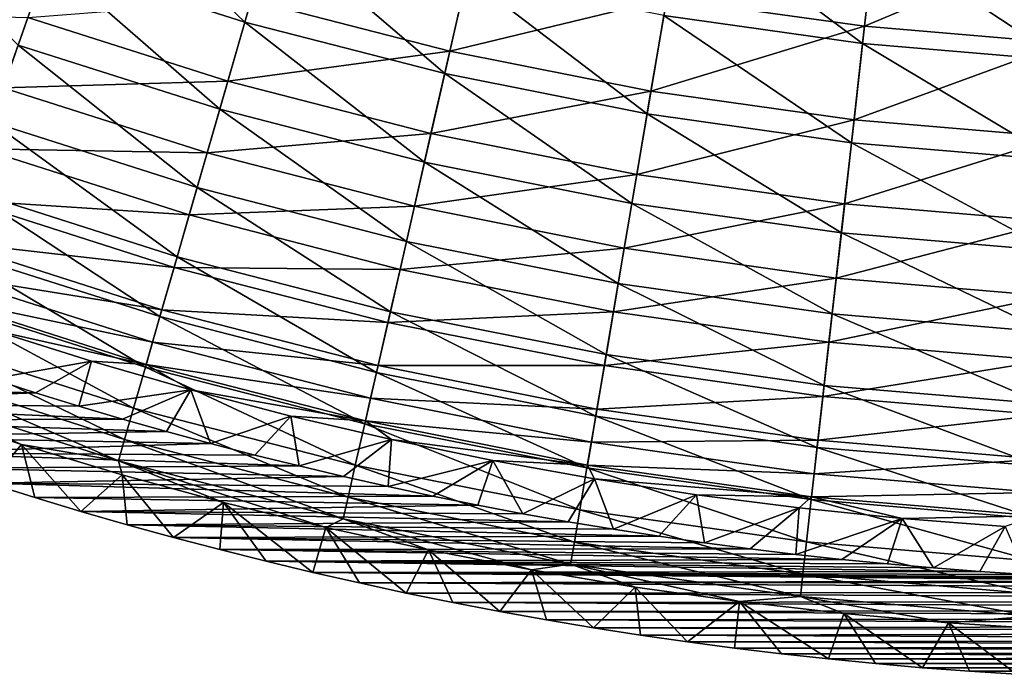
# Model space of a CAD drawing. Header units: millimetres. Extents: x -63 to 63, y -63 to 63.
# Tile 39 of 107: x -19 to -4, y -63 to -53. Entities that reach past the tile are written whole.
import ezdxf

# ---------------------------------------------------------------- set-up
doc = ezdxf.new("R2010")
doc.units = ezdxf.units.MM
doc.header["$LTSCALE"] = 106.095679
for name, color, linetype in [('12', 7, 'CONTINUOUS'), ('13', 7, 'CONTINUOUS'), ('5', 7, 'CONTINUOUS'), ('6', 7, 'CONTINUOUS'), ('9', 7, 'CONTINUOUS')]:
    doc.layers.add(name, color=color, linetype=linetype)

msp = doc.modelspace()

# ---------------------------------------------------------------- linework, layer by layer
at = {"layer": '12', "linetype": 'Continuous'}
for points in [[(-8.927, -52.542, -15.327), (-5.794, -51.422, -12.634), (-5.967, -52.96, -15.327), (-8.927, -52.542, -15.327)], [(-5.794, -51.422, -12.634), (-2.901, -51.666, -12.634), (-5.967, -52.96, -15.327), (-5.794, -51.422, -12.634)], [(-5.967, -52.96, -15.327), (-2.901, -51.666, -12.634), (-2.988, -53.211, -15.327), (-5.967, -52.96, -15.327)], [(-15.144, -52.565, -18.095), (-11.859, -51.959, -15.327), (-12.172, -53.331, -18.095), (-15.144, -52.565, -18.095)], [(-11.859, -51.959, -15.327), (-8.927, -52.542, -15.327), (-12.172, -53.331, -18.095), (-11.859, -51.959, -15.327)], [(-18.485, -52.826, -20.931), (-15.144, -52.565, -18.095), (-15.494, -53.779, -20.931), (-18.485, -52.826, -20.931)], [(-15.144, -52.565, -18.095), (-12.172, -53.331, -18.095), (-15.494, -53.779, -20.931), (-15.144, -52.565, -18.095)], [(-12.172, -53.331, -18.095), (-8.927, -52.542, -15.327), (-9.163, -53.93, -18.095), (-12.172, -53.331, -18.095)], [(-8.927, -52.542, -15.327), (-5.967, -52.96, -15.327), (-9.163, -53.93, -18.095), (-8.927, -52.542, -15.327)], [(-21.845, -52.738, -23.828), (-18.485, -52.826, -20.931), (-18.853, -53.88, -23.828), (-21.845, -52.738, -23.828)], [(-18.485, -52.826, -20.931), (-15.494, -53.779, -20.931), (-18.853, -53.88, -23.828), (-18.485, -52.826, -20.931)], [(-9.163, -53.93, -18.095), (-5.967, -52.96, -15.327), (-6.125, -54.359, -18.095), (-9.163, -53.93, -18.095)], [(-5.967, -52.96, -15.327), (-2.988, -53.211, -15.327), (-6.125, -54.359, -18.095), (-5.967, -52.96, -15.327)], [(-6.125, -54.359, -18.095), (-2.988, -53.211, -15.327), (-3.067, -54.616, -18.095), (-6.125, -54.359, -18.095)], [(-15.494, -53.779, -20.931), (-12.172, -53.331, -18.095), (-12.454, -54.563, -20.931), (-15.494, -53.779, -20.931)], [(-12.172, -53.331, -18.095), (-9.163, -53.93, -18.095), (-12.454, -54.563, -20.931), (-12.172, -53.331, -18.095)], [(-18.853, -53.88, -23.828), (-15.803, -54.853, -23.828), (-19.173, -54.793, -26.779), (-18.853, -53.88, -23.828)], [(-18.853, -53.88, -23.828), (-15.494, -53.779, -20.931), (-15.803, -54.853, -23.828), (-18.853, -53.88, -23.828)], [(-15.494, -53.779, -20.931), (-12.454, -54.563, -20.931), (-15.803, -54.853, -23.828), (-15.494, -53.779, -20.931)], [(-12.454, -54.563, -20.931), (-9.163, -53.93, -18.095), (-9.375, -55.176, -20.931), (-12.454, -54.563, -20.931)], [(-9.163, -53.93, -18.095), (-6.125, -54.359, -18.095), (-9.375, -55.176, -20.931), (-9.163, -53.93, -18.095)], [(-9.375, -55.176, -20.931), (-6.125, -54.359, -18.095), (-6.266, -55.615, -20.931), (-9.375, -55.176, -20.931)], [(-6.125, -54.359, -18.095), (-3.067, -54.616, -18.095), (-6.266, -55.615, -20.931), (-6.125, -54.359, -18.095)], [(-15.803, -54.853, -23.828), (-12.454, -54.563, -20.931), (-12.702, -55.652, -23.828), (-15.803, -54.853, -23.828)], [(-12.454, -54.563, -20.931), (-9.375, -55.176, -20.931), (-12.702, -55.652, -23.828), (-12.454, -54.563, -20.931)], [(-6.266, -55.615, -20.931), (-3.067, -54.616, -18.095), (-3.138, -55.878, -20.931), (-6.266, -55.615, -20.931)], [(-19.173, -54.793, -26.779), (-16.07, -55.782, -26.779), (-19.442, -55.562, -29.776), (-19.173, -54.793, -26.779)], [(-19.173, -54.793, -26.779), (-15.803, -54.853, -23.828), (-16.07, -55.782, -26.779), (-19.173, -54.793, -26.779)], [(-15.803, -54.853, -23.828), (-12.702, -55.652, -23.828), (-16.07, -55.782, -26.779), (-15.803, -54.853, -23.828)], [(-12.702, -55.652, -23.828), (-9.375, -55.176, -20.931), (-9.562, -56.277, -23.828), (-12.702, -55.652, -23.828)], [(-9.375, -55.176, -20.931), (-6.266, -55.615, -20.931), (-9.562, -56.277, -23.828), (-9.375, -55.176, -20.931)], [(-19.442, -55.562, -29.776), (-16.296, -56.565, -29.776), (-19.66, -56.185, -32.81), (-19.442, -55.562, -29.776)], [(-19.442, -55.562, -29.776), (-16.07, -55.782, -26.779), (-16.296, -56.565, -29.776), (-19.442, -55.562, -29.776)], [(-16.07, -55.782, -26.779), (-12.702, -55.652, -23.828), (-12.917, -56.595, -26.779), (-16.07, -55.782, -26.779)], [(-12.702, -55.652, -23.828), (-9.562, -56.277, -23.828), (-12.917, -56.595, -26.779), (-12.702, -55.652, -23.828)], [(-9.562, -56.277, -23.828), (-6.266, -55.615, -20.931), (-6.391, -56.725, -23.828), (-9.562, -56.277, -23.828)], [(-6.266, -55.615, -20.931), (-3.138, -55.878, -20.931), (-6.391, -56.725, -23.828), (-6.266, -55.615, -20.931)], [(-16.07, -55.782, -26.779), (-12.917, -56.595, -26.779), (-16.296, -56.565, -29.776), (-16.07, -55.782, -26.779)], [(-6.391, -56.725, -23.828), (-3.138, -55.878, -20.931), (-3.201, -56.994, -23.828), (-6.391, -56.725, -23.828)], [(-19.66, -56.185, -32.81), (-16.479, -57.199, -32.81), (-19.826, -56.661, -35.874), (-19.66, -56.185, -32.81)], [(-19.66, -56.185, -32.81), (-16.296, -56.565, -29.776), (-16.479, -57.199, -32.81), (-19.66, -56.185, -32.81)], [(-12.917, -56.595, -26.779), (-9.562, -56.277, -23.828), (-9.724, -57.23, -26.779), (-12.917, -56.595, -26.779)], [(-9.562, -56.277, -23.828), (-6.391, -56.725, -23.828), (-9.724, -57.23, -26.779), (-9.562, -56.277, -23.828)], [(-19.941, -56.987, -38.96), (-19.826, -56.661, -35.874), (-16.618, -57.683, -35.874), (-19.941, -56.987, -38.96)], [(-19.826, -56.661, -35.874), (-16.479, -57.199, -32.81), (-16.618, -57.683, -35.874), (-19.826, -56.661, -35.874)], [(-16.296, -56.565, -29.776), (-13.099, -57.389, -29.776), (-16.479, -57.199, -32.81), (-16.296, -56.565, -29.776)], [(-16.296, -56.565, -29.776), (-12.917, -56.595, -26.779), (-13.099, -57.389, -29.776), (-16.296, -56.565, -29.776)], [(-12.917, -56.595, -26.779), (-9.724, -57.23, -26.779), (-13.099, -57.389, -29.776), (-12.917, -56.595, -26.779)], [(-9.724, -57.23, -26.779), (-6.391, -56.725, -23.828), (-6.5, -57.686, -26.779), (-9.724, -57.23, -26.779)], [(-6.391, -56.725, -23.828), (-3.201, -56.994, -23.828), (-6.5, -57.686, -26.779), (-6.391, -56.725, -23.828)], [(-16.714, -58.016, -38.96), (-19.009, -57.503, -42.056), (-19.941, -56.987, -38.96), (-16.714, -58.016, -38.96)], [(-16.714, -58.016, -38.96), (-19.941, -56.987, -38.96), (-16.618, -57.683, -35.874), (-16.714, -58.016, -38.96)], [(-6.5, -57.686, -26.779), (-3.201, -56.994, -23.828), (-3.255, -57.959, -26.779), (-6.5, -57.686, -26.779)], [(-16.479, -57.199, -32.81), (-13.246, -58.033, -32.81), (-16.618, -57.683, -35.874), (-16.479, -57.199, -32.81)], [(-16.479, -57.199, -32.81), (-13.099, -57.389, -29.776), (-13.246, -58.033, -32.81), (-16.479, -57.199, -32.81)], [(-13.099, -57.389, -29.776), (-9.724, -57.23, -26.779), (-9.86, -58.034, -29.776), (-13.099, -57.389, -29.776)], [(-9.724, -57.23, -26.779), (-6.5, -57.686, -26.779), (-9.86, -58.034, -29.776), (-9.724, -57.23, -26.779)], [(-13.099, -57.389, -29.776), (-9.86, -58.034, -29.776), (-13.246, -58.033, -32.81), (-13.099, -57.389, -29.776)], [(-17.534, -57.969, -42.056), (-19.009, -57.503, -42.056), (-16.714, -58.016, -38.96), (-17.534, -57.969, -42.056)], [(-16.714, -58.016, -38.96), (-16.618, -57.683, -35.874), (-13.358, -58.524, -35.874), (-16.714, -58.016, -38.96)], [(-16.618, -57.683, -35.874), (-13.246, -58.033, -32.81), (-13.358, -58.524, -35.874), (-16.618, -57.683, -35.874)], [(-9.86, -58.034, -29.776), (-6.5, -57.686, -26.779), (-6.591, -58.495, -29.776), (-9.86, -58.034, -29.776)], [(-6.5, -57.686, -26.779), (-3.255, -57.959, -26.779), (-6.591, -58.495, -29.776), (-6.5, -57.686, -26.779)], [(-16.048, -58.398, -42.056), (-17.534, -57.969, -42.056), (-16.714, -58.016, -38.96), (-16.048, -58.398, -42.056)], [(-13.435, -58.862, -38.96), (-16.048, -58.398, -42.056), (-16.714, -58.016, -38.96), (-13.435, -58.862, -38.96)], [(-13.435, -58.862, -38.96), (-16.714, -58.016, -38.96), (-13.358, -58.524, -35.874), (-13.435, -58.862, -38.96)], [(-13.246, -58.033, -32.81), (-9.971, -58.684, -32.81), (-13.358, -58.524, -35.874), (-13.246, -58.033, -32.81)], [(-13.246, -58.033, -32.81), (-9.86, -58.034, -29.776), (-9.971, -58.684, -32.81), (-13.246, -58.033, -32.81)], [(-9.86, -58.034, -29.776), (-6.591, -58.495, -29.776), (-9.971, -58.684, -32.81), (-9.86, -58.034, -29.776)], [(-6.591, -58.495, -29.776), (-3.255, -57.959, -26.779), (-3.301, -58.773, -29.776), (-6.591, -58.495, -29.776)], [(-14.551, -58.789, -42.056), (-16.048, -58.398, -42.056), (-13.435, -58.862, -38.96), (-14.551, -58.789, -42.056)], [(-13.435, -58.862, -38.96), (-13.358, -58.524, -35.874), (-10.055, -59.181, -35.874), (-13.435, -58.862, -38.96)], [(-13.358, -58.524, -35.874), (-9.971, -58.684, -32.81), (-10.055, -59.181, -35.874), (-13.358, -58.524, -35.874)], [(-9.971, -58.684, -32.81), (-6.591, -58.495, -29.776), (-6.665, -59.151, -32.81), (-9.971, -58.684, -32.81)], [(-6.591, -58.495, -29.776), (-3.301, -58.773, -29.776), (-6.665, -59.151, -32.81), (-6.591, -58.495, -29.776)], [(-9.971, -58.684, -32.81), (-6.665, -59.151, -32.81), (-10.055, -59.181, -35.874), (-9.971, -58.684, -32.81)], [(-13.045, -59.141, -42.056), (-14.551, -58.789, -42.056), (-13.435, -58.862, -38.96), (-13.045, -59.141, -42.056)], [(-10.113, -59.522, -38.96), (-13.045, -59.141, -42.056), (-13.435, -58.862, -38.96), (-10.113, -59.522, -38.96)], [(-10.113, -59.522, -38.96), (-13.435, -58.862, -38.96), (-10.055, -59.181, -35.874), (-10.113, -59.522, -38.96)], [(-6.665, -59.151, -32.81), (-3.301, -58.773, -29.776), (-3.338, -59.432, -32.81), (-6.665, -59.151, -32.81)], [(-11.531, -59.455, -42.056), (-13.045, -59.141, -42.056), (-10.113, -59.522, -38.96), (-11.531, -59.455, -42.056)], [(-10.113, -59.522, -38.96), (-10.055, -59.181, -35.874), (-6.721, -59.652, -35.874), (-10.113, -59.522, -38.96)], [(-10.055, -59.181, -35.874), (-6.665, -59.151, -32.81), (-6.721, -59.652, -35.874), (-10.055, -59.181, -35.874)], [(-6.665, -59.151, -32.81), (-3.338, -59.432, -32.81), (-6.721, -59.652, -35.874), (-6.665, -59.151, -32.81)], [(-10.009, -59.73, -42.056), (-11.531, -59.455, -42.056), (-10.113, -59.522, -38.96), (-10.009, -59.73, -42.056)], [(-6.721, -59.652, -35.874), (-3.338, -59.432, -32.81), (-3.366, -59.935, -35.874), (-6.721, -59.652, -35.874)], [(-6.76, -59.996, -38.96), (-10.009, -59.73, -42.056), (-10.113, -59.522, -38.96), (-6.76, -59.996, -38.96)], [(-6.76, -59.996, -38.96), (-10.113, -59.522, -38.96), (-6.721, -59.652, -35.874), (-6.76, -59.996, -38.96)], [(-6.76, -59.996, -38.96), (-6.721, -59.652, -35.874), (-3.366, -59.935, -35.874), (-6.76, -59.996, -38.96)], [(-8.48, -59.966, -42.056), (-10.009, -59.73, -42.056), (-6.76, -59.996, -38.96), (-8.48, -59.966, -42.056)], [(-3.385, -60.281, -38.96), (-6.76, -59.996, -38.96), (-3.366, -59.935, -35.874), (-3.385, -60.281, -38.96)], [(-6.946, -60.163, -42.056), (-8.48, -59.966, -42.056), (-6.76, -59.996, -38.96), (-6.946, -60.163, -42.056)], [(-5.407, -60.321, -42.056), (-6.946, -60.163, -42.056), (-6.76, -59.996, -38.96), (-5.407, -60.321, -42.056)], [(-3.385, -60.281, -38.96), (-5.407, -60.321, -42.056), (-6.76, -59.996, -38.96), (-3.385, -60.281, -38.96)], [(-3.865, -60.44, -42.056), (-5.407, -60.321, -42.056), (-3.385, -60.281, -38.96), (-3.865, -60.44, -42.056)]]:
    msp.add_3dface(points, dxfattribs=at)
at = {"layer": '13', "linetype": 'Continuous'}
for points in [[(-19.019, -58.232, -62.004), (-19.009, -57.503, -42.056), (-17.534, -57.969, -42.056), (-19.019, -58.232, -62.004)], [(-18.371, -58.44, -62.004), (-19.019, -58.232, -62.004), (-17.534, -57.969, -42.056), (-18.371, -58.44, -62.004)], [(-17.72, -58.641, -62.004), (-18.371, -58.44, -62.004), (-17.534, -57.969, -42.056), (-17.72, -58.641, -62.004)], [(-17.72, -58.641, -62.004), (-17.534, -57.969, -42.056), (-16.048, -58.398, -42.056), (-17.72, -58.641, -62.004)], [(-17.067, -58.834, -62.004), (-17.72, -58.641, -62.004), (-16.048, -58.398, -42.056), (-17.067, -58.834, -62.004)], [(-16.41, -59.021, -62.004), (-17.067, -58.834, -62.004), (-16.048, -58.398, -42.056), (-16.41, -59.021, -62.004)], [(-15.752, -59.2, -62.004), (-16.41, -59.021, -62.004), (-16.048, -58.398, -42.056), (-15.752, -59.2, -62.004)], [(-15.752, -59.2, -62.004), (-16.048, -58.398, -42.056), (-14.551, -58.789, -42.056), (-15.752, -59.2, -62.004)], [(-15.091, -59.372, -62.004), (-15.752, -59.2, -62.004), (-14.551, -58.789, -42.056), (-15.091, -59.372, -62.004)], [(-14.427, -59.536, -62.004), (-15.091, -59.372, -62.004), (-14.551, -58.789, -42.056), (-14.427, -59.536, -62.004)], [(-14.427, -59.536, -62.004), (-14.551, -58.789, -42.056), (-13.045, -59.141, -42.056), (-14.427, -59.536, -62.004)], [(-13.762, -59.694, -62.004), (-14.427, -59.536, -62.004), (-13.045, -59.141, -42.056), (-13.762, -59.694, -62.004)], [(-13.094, -59.844, -62.004), (-13.762, -59.694, -62.004), (-13.045, -59.141, -42.056), (-13.094, -59.844, -62.004)], [(-13.094, -59.844, -62.004), (-13.045, -59.141, -42.056), (-11.531, -59.455, -42.056), (-13.094, -59.844, -62.004)], [(-12.424, -59.987, -62.004), (-13.094, -59.844, -62.004), (-11.531, -59.455, -42.056), (-12.424, -59.987, -62.004)], [(-11.752, -60.122, -62.004), (-12.424, -59.987, -62.004), (-11.531, -59.455, -42.056), (-11.752, -60.122, -62.004)], [(-11.078, -60.25, -62.004), (-11.752, -60.122, -62.004), (-11.531, -59.455, -42.056), (-11.078, -60.25, -62.004)], [(-11.078, -60.25, -62.004), (-11.531, -59.455, -42.056), (-10.009, -59.73, -42.056), (-11.078, -60.25, -62.004)], [(-10.402, -60.37, -62.004), (-11.078, -60.25, -62.004), (-10.009, -59.73, -42.056), (-10.402, -60.37, -62.004)], [(-9.724, -60.483, -62.004), (-10.402, -60.37, -62.004), (-10.009, -59.73, -42.056), (-9.724, -60.483, -62.004)], [(-9.724, -60.483, -62.004), (-10.009, -59.73, -42.056), (-8.48, -59.966, -42.056), (-9.724, -60.483, -62.004)], [(-9.044, -60.588, -62.004), (-9.724, -60.483, -62.004), (-8.48, -59.966, -42.056), (-9.044, -60.588, -62.004)], [(-8.363, -60.686, -62.004), (-9.044, -60.588, -62.004), (-8.48, -59.966, -42.056), (-8.363, -60.686, -62.004)], [(-8.363, -60.686, -62.004), (-8.48, -59.966, -42.056), (-6.946, -60.163, -42.056), (-8.363, -60.686, -62.004)], [(-7.68, -60.776, -62.004), (-8.363, -60.686, -62.004), (-6.946, -60.163, -42.056), (-7.68, -60.776, -62.004)], [(-6.996, -60.859, -62.004), (-7.68, -60.776, -62.004), (-6.946, -60.163, -42.056), (-6.996, -60.859, -62.004)], [(-6.996, -60.859, -62.004), (-6.946, -60.163, -42.056), (-5.407, -60.321, -42.056), (-6.996, -60.859, -62.004)], [(-6.31, -60.934, -62.004), (-6.996, -60.859, -62.004), (-5.407, -60.321, -42.056), (-6.31, -60.934, -62.004)], [(-5.622, -61.001, -62.004), (-6.31, -60.934, -62.004), (-5.407, -60.321, -42.056), (-5.622, -61.001, -62.004)], [(-4.934, -61.061, -62.004), (-5.622, -61.001, -62.004), (-5.407, -60.321, -42.056), (-4.934, -61.061, -62.004)], [(-4.934, -61.061, -62.004), (-5.407, -60.321, -42.056), (-3.865, -60.44, -42.056), (-4.934, -61.061, -62.004)], [(-4.244, -61.112, -62.004), (-4.934, -61.061, -62.004), (-3.865, -60.44, -42.056), (-4.244, -61.112, -62.004)], [(-3.553, -61.157, -62.004), (-4.244, -61.112, -62.004), (-3.865, -60.44, -42.056), (-3.553, -61.157, -62.004)]]:
    msp.add_3dface(points, dxfattribs=at)
at = {"layer": '5', "linetype": 'Continuous'}
for points in [[(-20.073, -58.726, -42.004), (-19.071, -59.793, -62.004), (-18.579, -59.216, -42.004), (-20.073, -58.726, -42.004)], [(-19.071, -59.793, -62.004), (-18.382, -60.008, -62.004), (-18.579, -59.216, -42.004), (-19.071, -59.793, -62.004)], [(-18.382, -60.008, -62.004), (-17.692, -60.215, -62.004), (-18.579, -59.216, -42.004), (-18.382, -60.008, -62.004)], [(-18.579, -59.216, -42.004), (-17.692, -60.215, -62.004), (-17.073, -59.668, -42.004), (-18.579, -59.216, -42.004)], [(-17.692, -60.215, -62.004), (-17.001, -60.414, -62.004), (-17.073, -59.668, -42.004), (-17.692, -60.215, -62.004)], [(-17.001, -60.414, -62.004), (-16.308, -60.605, -62.004), (-17.073, -59.668, -42.004), (-17.001, -60.414, -62.004)], [(-17.073, -59.668, -42.004), (-16.308, -60.605, -62.004), (-15.556, -60.081, -42.004), (-17.073, -59.668, -42.004)], [(-16.308, -60.605, -62.004), (-15.613, -60.787, -62.004), (-15.556, -60.081, -42.004), (-16.308, -60.605, -62.004)], [(-15.613, -60.787, -62.004), (-14.918, -60.962, -62.004), (-15.556, -60.081, -42.004), (-15.613, -60.787, -62.004)], [(-14.918, -60.962, -62.004), (-14.221, -61.128, -62.004), (-15.556, -60.081, -42.004), (-14.918, -60.962, -62.004)], [(-15.556, -60.081, -42.004), (-14.221, -61.128, -62.004), (-14.029, -60.456, -42.004), (-15.556, -60.081, -42.004)], [(-14.221, -61.128, -62.004), (-13.524, -61.286, -62.004), (-14.029, -60.456, -42.004), (-14.221, -61.128, -62.004)], [(-13.524, -61.286, -62.004), (-12.825, -61.436, -62.004), (-14.029, -60.456, -42.004), (-13.524, -61.286, -62.004)], [(-14.029, -60.456, -42.004), (-12.825, -61.436, -62.004), (-12.493, -60.792, -42.004), (-14.029, -60.456, -42.004)], [(-12.825, -61.436, -62.004), (-12.125, -61.578, -62.004), (-12.493, -60.792, -42.004), (-12.825, -61.436, -62.004)], [(-12.125, -61.578, -62.004), (-11.425, -61.712, -62.004), (-12.493, -60.792, -42.004), (-12.125, -61.578, -62.004)], [(-12.493, -60.792, -42.004), (-11.425, -61.712, -62.004), (-10.949, -61.089, -42.004), (-12.493, -60.792, -42.004)], [(-11.425, -61.712, -62.004), (-10.724, -61.838, -62.004), (-10.949, -61.089, -42.004), (-11.425, -61.712, -62.004)], [(-10.724, -61.838, -62.004), (-10.023, -61.955, -62.004), (-10.949, -61.089, -42.004), (-10.724, -61.838, -62.004)], [(-10.949, -61.089, -42.004), (-10.023, -61.955, -62.004), (-9.398, -61.346, -42.004), (-10.949, -61.089, -42.004)], [(-10.023, -61.955, -62.004), (-9.321, -62.065, -62.004), (-9.398, -61.346, -42.004), (-10.023, -61.955, -62.004)], [(-9.321, -62.065, -62.004), (-8.618, -62.166, -62.004), (-9.398, -61.346, -42.004), (-9.321, -62.065, -62.004)], [(-9.398, -61.346, -42.004), (-8.618, -62.166, -62.004), (-7.841, -61.565, -42.004), (-9.398, -61.346, -42.004)], [(-8.618, -62.166, -62.004), (-7.915, -62.259, -62.004), (-7.841, -61.565, -42.004), (-8.618, -62.166, -62.004)], [(-7.915, -62.259, -62.004), (-7.212, -62.345, -62.004), (-7.841, -61.565, -42.004), (-7.915, -62.259, -62.004)], [(-7.212, -62.345, -62.004), (-6.509, -62.422, -62.004), (-7.841, -61.565, -42.004), (-7.212, -62.345, -62.004)], [(-7.841, -61.565, -42.004), (-6.509, -62.422, -62.004), (-6.279, -61.744, -42.004), (-7.841, -61.565, -42.004)], [(-6.509, -62.422, -62.004), (-5.806, -62.491, -62.004), (-6.279, -61.744, -42.004), (-6.509, -62.422, -62.004)], [(-5.806, -62.491, -62.004), (-5.102, -62.553, -62.004), (-6.279, -61.744, -42.004), (-5.806, -62.491, -62.004)], [(-6.279, -61.744, -42.004), (-5.102, -62.553, -62.004), (-4.713, -61.883, -42.004), (-6.279, -61.744, -42.004)], [(-5.102, -62.553, -62.004), (-4.399, -62.606, -62.004), (-4.713, -61.883, -42.004), (-5.102, -62.553, -62.004)], [(-4.399, -62.606, -62.004), (-3.696, -62.652, -62.004), (-4.713, -61.883, -42.004), (-4.399, -62.606, -62.004)], [(-4.713, -61.883, -42.004), (-3.696, -62.652, -62.004), (-3.143, -61.983, -42.004), (-4.713, -61.883, -42.004)]]:
    msp.add_3dface(points, dxfattribs=at)
at = {"layer": '6', "linetype": 'Continuous'}
for points in [[(-15.239, -52.896, -15.428), (-17.688, -50.55, -12.735), (-18.181, -51.959, -15.428), (-15.239, -52.896, -15.428)], [(-14.826, -51.462, -12.735), (-17.688, -50.55, -12.735), (-15.239, -52.896, -15.428), (-14.826, -51.462, -12.735)], [(-18.181, -51.959, -15.428), (-21.066, -50.857, -15.428), (-18.629, -53.24, -18.193), (-18.181, -51.959, -15.428)], [(-5.996, -53.218, -12.735), (-8.699, -51.197, -10.119), (-8.971, -52.798, -12.735), (-5.996, -53.218, -12.735)], [(-5.814, -51.604, -10.119), (-8.699, -51.197, -10.119), (-5.996, -53.218, -12.735), (-5.814, -51.604, -10.119)], [(-12.249, -53.668, -15.428), (-14.826, -51.462, -12.735), (-15.239, -52.896, -15.428), (-12.249, -53.668, -15.428)], [(-11.917, -52.212, -12.735), (-14.826, -51.462, -12.735), (-12.249, -53.668, -15.428), (-11.917, -52.212, -12.735)], [(-3.003, -53.471, -12.735), (-5.814, -51.604, -10.119), (-5.996, -53.218, -12.735), (-3.003, -53.471, -12.735)], [(-2.912, -51.849, -10.119), (-5.814, -51.604, -10.119), (-3.003, -53.471, -12.735), (-2.912, -51.849, -10.119)], [(-15.615, -54.201, -18.193), (-18.181, -51.959, -15.428), (-18.629, -53.24, -18.193), (-15.615, -54.201, -18.193)], [(-15.239, -52.896, -15.428), (-18.181, -51.959, -15.428), (-15.615, -54.201, -18.193), (-15.239, -52.896, -15.428)], [(-9.221, -54.27, -15.428), (-11.917, -52.212, -12.735), (-12.249, -53.668, -15.428), (-9.221, -54.27, -15.428)], [(-8.971, -52.798, -12.735), (-11.917, -52.212, -12.735), (-9.221, -54.27, -15.428), (-8.971, -52.798, -12.735)], [(-6.163, -54.702, -15.428), (-8.971, -52.798, -12.735), (-9.221, -54.27, -15.428), (-6.163, -54.702, -15.428)], [(-5.996, -53.218, -12.735), (-8.971, -52.798, -12.735), (-6.163, -54.702, -15.428), (-5.996, -53.218, -12.735)], [(-12.551, -54.991, -18.193), (-15.239, -52.896, -15.428), (-15.615, -54.201, -18.193), (-12.551, -54.991, -18.193)], [(-12.249, -53.668, -15.428), (-15.239, -52.896, -15.428), (-12.551, -54.991, -18.193), (-12.249, -53.668, -15.428)], [(-15.952, -55.371, -21.021), (-18.629, -53.24, -18.193), (-19.032, -54.39, -21.021), (-15.952, -55.371, -21.021)], [(-15.615, -54.201, -18.193), (-18.629, -53.24, -18.193), (-15.952, -55.371, -21.021), (-15.615, -54.201, -18.193)], [(-3.087, -54.961, -15.428), (-5.996, -53.218, -12.735), (-6.163, -54.702, -15.428), (-3.087, -54.961, -15.428)], [(-3.003, -53.471, -12.735), (-5.996, -53.218, -12.735), (-3.087, -54.961, -15.428), (-3.003, -53.471, -12.735)], [(-9.448, -55.608, -18.193), (-12.249, -53.668, -15.428), (-12.551, -54.991, -18.193), (-9.448, -55.608, -18.193)], [(-9.221, -54.27, -15.428), (-12.249, -53.668, -15.428), (-9.448, -55.608, -18.193), (-9.221, -54.27, -15.428)], [(-12.822, -56.179, -21.021), (-15.615, -54.201, -18.193), (-15.952, -55.371, -21.021), (-12.822, -56.179, -21.021)], [(-12.551, -54.991, -18.193), (-15.615, -54.201, -18.193), (-12.822, -56.179, -21.021), (-12.551, -54.991, -18.193)], [(-6.315, -56.05, -18.193), (-9.221, -54.27, -15.428), (-9.448, -55.608, -18.193), (-6.315, -56.05, -18.193)], [(-6.163, -54.702, -15.428), (-9.221, -54.27, -15.428), (-6.315, -56.05, -18.193), (-6.163, -54.702, -15.428)], [(-16.25, -56.406, -23.906), (-19.032, -54.39, -21.021), (-19.387, -55.406, -23.906), (-16.25, -56.406, -23.906)], [(-15.952, -55.371, -21.021), (-19.032, -54.39, -21.021), (-16.25, -56.406, -23.906), (-15.952, -55.371, -21.021)], [(-3.163, -56.316, -18.193), (-6.163, -54.702, -15.428), (-6.315, -56.05, -18.193), (-3.163, -56.316, -18.193)], [(-3.087, -54.961, -15.428), (-6.163, -54.702, -15.428), (-3.163, -56.316, -18.193), (-3.087, -54.961, -15.428)], [(-9.652, -56.809, -21.021), (-12.551, -54.991, -18.193), (-12.822, -56.179, -21.021), (-9.652, -56.809, -21.021)], [(-9.448, -55.608, -18.193), (-12.551, -54.991, -18.193), (-9.652, -56.809, -21.021), (-9.448, -55.608, -18.193)], [(-13.062, -57.229, -23.906), (-15.952, -55.371, -21.021), (-16.25, -56.406, -23.906), (-13.062, -57.229, -23.906)], [(-12.822, -56.179, -21.021), (-15.952, -55.371, -21.021), (-13.062, -57.229, -23.906), (-12.822, -56.179, -21.021)], [(-16.508, -57.302, -26.841), (-19.387, -55.406, -23.906), (-19.695, -56.286, -26.841), (-16.508, -57.302, -26.841)], [(-16.25, -56.406, -23.906), (-19.387, -55.406, -23.906), (-16.508, -57.302, -26.841), (-16.25, -56.406, -23.906)], [(-6.452, -57.261, -21.021), (-9.448, -55.608, -18.193), (-9.652, -56.809, -21.021), (-6.452, -57.261, -21.021)], [(-6.315, -56.05, -18.193), (-9.448, -55.608, -18.193), (-6.452, -57.261, -21.021), (-6.315, -56.05, -18.193)], [(-3.231, -57.533, -21.021), (-6.315, -56.05, -18.193), (-6.452, -57.261, -21.021), (-3.231, -57.533, -21.021)], [(-3.163, -56.316, -18.193), (-6.315, -56.05, -18.193), (-3.231, -57.533, -21.021), (-3.163, -56.316, -18.193)], [(-9.833, -57.871, -23.906), (-12.822, -56.179, -21.021), (-13.062, -57.229, -23.906), (-9.833, -57.871, -23.906)], [(-9.652, -56.809, -21.021), (-12.822, -56.179, -21.021), (-9.833, -57.871, -23.906), (-9.652, -56.809, -21.021)], [(-16.726, -58.057, -29.818), (-19.695, -56.286, -26.841), (-19.955, -57.028, -29.818), (-16.726, -58.057, -29.818)], [(-16.508, -57.302, -26.841), (-19.695, -56.286, -26.841), (-16.726, -58.057, -29.818), (-16.508, -57.302, -26.841)], [(-13.27, -58.138, -26.841), (-16.25, -56.406, -23.906), (-16.508, -57.302, -26.841), (-13.27, -58.138, -26.841)], [(-13.062, -57.229, -23.906), (-16.25, -56.406, -23.906), (-13.27, -58.138, -26.841), (-13.062, -57.229, -23.906)], [(-6.572, -58.331, -23.906), (-9.652, -56.809, -21.021), (-9.833, -57.871, -23.906), (-6.572, -58.331, -23.906)], [(-6.452, -57.261, -21.021), (-9.652, -56.809, -21.021), (-6.572, -58.331, -23.906), (-6.452, -57.261, -21.021)], [(-16.902, -58.67, -32.831), (-19.955, -57.028, -29.818), (-20.165, -57.63, -32.831), (-16.902, -58.67, -32.831)], [(-16.726, -58.057, -29.818), (-19.955, -57.028, -29.818), (-16.902, -58.67, -32.831), (-16.726, -58.057, -29.818)], [(-9.989, -58.79, -26.841), (-13.062, -57.229, -23.906), (-13.27, -58.138, -26.841), (-9.989, -58.79, -26.841)], [(-9.833, -57.871, -23.906), (-13.062, -57.229, -23.906), (-9.989, -58.79, -26.841), (-9.833, -57.871, -23.906)], [(-3.291, -58.608, -23.906), (-6.452, -57.261, -21.021), (-6.572, -58.331, -23.906), (-3.291, -58.608, -23.906)], [(-3.231, -57.533, -21.021), (-6.452, -57.261, -21.021), (-3.291, -58.608, -23.906), (-3.231, -57.533, -21.021)], [(-13.444, -58.904, -29.818), (-16.508, -57.302, -26.841), (-16.726, -58.057, -29.818), (-13.444, -58.904, -29.818)], [(-13.27, -58.138, -26.841), (-16.508, -57.302, -26.841), (-13.444, -58.904, -29.818), (-13.27, -58.138, -26.841)], [(-17.037, -59.138, -35.872), (-20.165, -57.63, -32.831), (-20.326, -58.089, -35.872), (-17.037, -59.138, -35.872)], [(-16.902, -58.67, -32.831), (-20.165, -57.63, -32.831), (-17.037, -59.138, -35.872), (-16.902, -58.67, -32.831)], [(-6.677, -59.258, -26.841), (-9.833, -57.871, -23.906), (-9.989, -58.79, -26.841), (-6.677, -59.258, -26.841)], [(-6.572, -58.331, -23.906), (-9.833, -57.871, -23.906), (-6.677, -59.258, -26.841), (-6.572, -58.331, -23.906)], [(-20.437, -58.406, -38.933), (-17.13, -59.46, -38.933), (-20.326, -58.089, -35.872), (-20.437, -58.406, -38.933)], [(-17.13, -59.46, -38.933), (-17.037, -59.138, -35.872), (-20.326, -58.089, -35.872), (-17.13, -59.46, -38.933)], [(-13.586, -59.525, -32.831), (-16.726, -58.057, -29.818), (-16.902, -58.67, -32.831), (-13.586, -59.525, -32.831)], [(-13.444, -58.904, -29.818), (-16.726, -58.057, -29.818), (-13.586, -59.525, -32.831), (-13.444, -58.904, -29.818)], [(-10.12, -59.565, -29.818), (-13.27, -58.138, -26.841), (-13.444, -58.904, -29.818), (-10.12, -59.565, -29.818)], [(-9.989, -58.79, -26.841), (-13.27, -58.138, -26.841), (-10.12, -59.565, -29.818), (-9.989, -58.79, -26.841)], [(-20.073, -58.726, -42.004), (-18.579, -59.216, -42.004), (-20.437, -58.406, -38.933), (-20.073, -58.726, -42.004)], [(-20.437, -58.406, -38.933), (-18.579, -59.216, -42.004), (-17.13, -59.46, -38.933), (-20.437, -58.406, -38.933)], [(-3.344, -59.539, -26.841), (-6.572, -58.331, -23.906), (-6.677, -59.258, -26.841), (-3.344, -59.539, -26.841)], [(-3.291, -58.608, -23.906), (-6.572, -58.331, -23.906), (-3.344, -59.539, -26.841), (-3.291, -58.608, -23.906)], [(-13.695, -60, -35.872), (-16.902, -58.67, -32.831), (-17.037, -59.138, -35.872), (-13.695, -60, -35.872)], [(-13.586, -59.525, -32.831), (-16.902, -58.67, -32.831), (-13.695, -60, -35.872), (-13.586, -59.525, -32.831)], [(-10.227, -60.193, -32.831), (-13.444, -58.904, -29.818), (-13.586, -59.525, -32.831), (-10.227, -60.193, -32.831)], [(-10.12, -59.565, -29.818), (-13.444, -58.904, -29.818), (-10.227, -60.193, -32.831), (-10.12, -59.565, -29.818)], [(-6.765, -60.039, -29.818), (-9.989, -58.79, -26.841), (-10.12, -59.565, -29.818), (-6.765, -60.039, -29.818)], [(-6.677, -59.258, -26.841), (-9.989, -58.79, -26.841), (-6.765, -60.039, -29.818), (-6.677, -59.258, -26.841)], [(-17.13, -59.46, -38.933), (-13.769, -60.327, -38.933), (-17.037, -59.138, -35.872), (-17.13, -59.46, -38.933)], [(-13.769, -60.327, -38.933), (-13.695, -60, -35.872), (-17.037, -59.138, -35.872), (-13.769, -60.327, -38.933)], [(-18.579, -59.216, -42.004), (-17.073, -59.668, -42.004), (-17.13, -59.46, -38.933), (-18.579, -59.216, -42.004)], [(-3.388, -60.324, -29.818), (-6.677, -59.258, -26.841), (-6.765, -60.039, -29.818), (-3.388, -60.324, -29.818)], [(-3.344, -59.539, -26.841), (-6.677, -59.258, -26.841), (-3.388, -60.324, -29.818), (-3.344, -59.539, -26.841)], [(-17.073, -59.668, -42.004), (-15.556, -60.081, -42.004), (-17.13, -59.46, -38.933), (-17.073, -59.668, -42.004)], [(-15.556, -60.081, -42.004), (-14.029, -60.456, -42.004), (-17.13, -59.46, -38.933), (-15.556, -60.081, -42.004)], [(-17.13, -59.46, -38.933), (-14.029, -60.456, -42.004), (-13.769, -60.327, -38.933), (-17.13, -59.46, -38.933)], [(-10.309, -60.673, -35.872), (-13.586, -59.525, -32.831), (-13.695, -60, -35.872), (-10.309, -60.673, -35.872)], [(-10.227, -60.193, -32.831), (-13.586, -59.525, -32.831), (-10.309, -60.673, -35.872), (-10.227, -60.193, -32.831)], [(-6.836, -60.672, -32.831), (-10.12, -59.565, -29.818), (-10.227, -60.193, -32.831), (-6.836, -60.672, -32.831)], [(-6.765, -60.039, -29.818), (-10.12, -59.565, -29.818), (-6.836, -60.672, -32.831), (-6.765, -60.039, -29.818)], [(-13.769, -60.327, -38.933), (-10.365, -61.004, -38.933), (-13.695, -60, -35.872), (-13.769, -60.327, -38.933)], [(-10.365, -61.004, -38.933), (-10.309, -60.673, -35.872), (-13.695, -60, -35.872), (-10.365, -61.004, -38.933)], [(-3.423, -60.96, -32.831), (-6.765, -60.039, -29.818), (-6.836, -60.672, -32.831), (-3.423, -60.96, -32.831)], [(-3.388, -60.324, -29.818), (-6.765, -60.039, -29.818), (-3.423, -60.96, -32.831), (-3.388, -60.324, -29.818)], [(-6.891, -61.156, -35.872), (-10.227, -60.193, -32.831), (-10.309, -60.673, -35.872), (-6.891, -61.156, -35.872)], [(-6.836, -60.672, -32.831), (-10.227, -60.193, -32.831), (-6.891, -61.156, -35.872), (-6.836, -60.672, -32.831)], [(-14.029, -60.456, -42.004), (-12.493, -60.792, -42.004), (-13.769, -60.327, -38.933), (-14.029, -60.456, -42.004)], [(-12.493, -60.792, -42.004), (-10.949, -61.089, -42.004), (-13.769, -60.327, -38.933), (-12.493, -60.792, -42.004)], [(-13.769, -60.327, -38.933), (-10.949, -61.089, -42.004), (-10.365, -61.004, -38.933), (-13.769, -60.327, -38.933)], [(-10.365, -61.004, -38.933), (-6.928, -61.49, -38.933), (-10.309, -60.673, -35.872), (-10.365, -61.004, -38.933)], [(-6.928, -61.49, -38.933), (-6.891, -61.156, -35.872), (-10.309, -60.673, -35.872), (-6.928, -61.49, -38.933)], [(-3.451, -61.446, -35.872), (-6.836, -60.672, -32.831), (-6.891, -61.156, -35.872), (-3.451, -61.446, -35.872)], [(-3.423, -60.96, -32.831), (-6.836, -60.672, -32.831), (-3.451, -61.446, -35.872), (-3.423, -60.96, -32.831)], [(-10.949, -61.089, -42.004), (-9.398, -61.346, -42.004), (-10.365, -61.004, -38.933), (-10.949, -61.089, -42.004)], [(-9.398, -61.346, -42.004), (-7.841, -61.565, -42.004), (-10.365, -61.004, -38.933), (-9.398, -61.346, -42.004)], [(-10.365, -61.004, -38.933), (-7.841, -61.565, -42.004), (-6.928, -61.49, -38.933), (-10.365, -61.004, -38.933)], [(-6.928, -61.49, -38.933), (-3.47, -61.781, -38.933), (-6.891, -61.156, -35.872), (-6.928, -61.49, -38.933)], [(-3.47, -61.781, -38.933), (-3.451, -61.446, -35.872), (-6.891, -61.156, -35.872), (-3.47, -61.781, -38.933)], [(-7.841, -61.565, -42.004), (-6.279, -61.744, -42.004), (-6.928, -61.49, -38.933), (-7.841, -61.565, -42.004)], [(-6.279, -61.744, -42.004), (-4.713, -61.883, -42.004), (-6.928, -61.49, -38.933), (-6.279, -61.744, -42.004)], [(-6.928, -61.49, -38.933), (-4.713, -61.883, -42.004), (-3.47, -61.781, -38.933), (-6.928, -61.49, -38.933)], [(-4.713, -61.883, -42.004), (-3.143, -61.983, -42.004), (-3.47, -61.781, -38.933), (-4.713, -61.883, -42.004)]]:
    msp.add_3dface(points, dxfattribs=at)
at = {"layer": '9', "linetype": 'Continuous'}
for points in [[(-18.371, -58.44, -62.004), (-23.163, -58.33, -62.004), (-19.019, -58.232, -62.004), (-18.371, -58.44, -62.004)], [(-22.486, -58.594, -62.004), (-23.163, -58.33, -62.004), (-18.371, -58.44, -62.004), (-22.486, -58.594, -62.004)], [(-17.72, -58.641, -62.004), (-22.486, -58.594, -62.004), (-18.371, -58.44, -62.004), (-17.72, -58.641, -62.004)], [(-21.807, -58.85, -62.004), (-22.486, -58.594, -62.004), (-17.067, -58.834, -62.004), (-21.807, -58.85, -62.004)], [(-17.067, -58.834, -62.004), (-22.486, -58.594, -62.004), (-17.72, -58.641, -62.004), (-17.067, -58.834, -62.004)], [(-16.41, -59.021, -62.004), (-21.807, -58.85, -62.004), (-17.067, -58.834, -62.004), (-16.41, -59.021, -62.004)], [(-21.125, -59.098, -62.004), (-21.807, -58.85, -62.004), (-16.41, -59.021, -62.004), (-21.125, -59.098, -62.004)], [(-15.752, -59.2, -62.004), (-21.125, -59.098, -62.004), (-16.41, -59.021, -62.004), (-15.752, -59.2, -62.004)], [(-20.442, -59.338, -62.004), (-21.125, -59.098, -62.004), (-15.752, -59.2, -62.004), (-20.442, -59.338, -62.004)], [(-15.091, -59.372, -62.004), (-20.442, -59.338, -62.004), (-15.752, -59.2, -62.004), (-15.091, -59.372, -62.004)], [(-19.757, -59.57, -62.004), (-20.442, -59.338, -62.004), (-14.427, -59.536, -62.004), (-19.757, -59.57, -62.004)], [(-14.427, -59.536, -62.004), (-20.442, -59.338, -62.004), (-15.091, -59.372, -62.004), (-14.427, -59.536, -62.004)], [(-13.762, -59.694, -62.004), (-19.757, -59.57, -62.004), (-14.427, -59.536, -62.004), (-13.762, -59.694, -62.004)], [(-19.071, -59.793, -62.004), (-19.757, -59.57, -62.004), (-13.762, -59.694, -62.004), (-19.071, -59.793, -62.004)], [(-13.094, -59.844, -62.004), (-19.071, -59.793, -62.004), (-13.762, -59.694, -62.004), (-13.094, -59.844, -62.004)], [(-18.382, -60.008, -62.004), (-19.071, -59.793, -62.004), (-12.424, -59.987, -62.004), (-18.382, -60.008, -62.004)], [(-12.424, -59.987, -62.004), (-19.071, -59.793, -62.004), (-13.094, -59.844, -62.004), (-12.424, -59.987, -62.004)], [(-11.752, -60.122, -62.004), (-18.382, -60.008, -62.004), (-12.424, -59.987, -62.004), (-11.752, -60.122, -62.004)], [(-17.692, -60.215, -62.004), (-18.382, -60.008, -62.004), (-11.752, -60.122, -62.004), (-17.692, -60.215, -62.004)], [(-11.078, -60.25, -62.004), (-17.692, -60.215, -62.004), (-11.752, -60.122, -62.004), (-11.078, -60.25, -62.004)], [(-17.001, -60.414, -62.004), (-17.692, -60.215, -62.004), (-10.402, -60.37, -62.004), (-17.001, -60.414, -62.004)], [(-10.402, -60.37, -62.004), (-17.692, -60.215, -62.004), (-11.078, -60.25, -62.004), (-10.402, -60.37, -62.004)], [(-9.724, -60.483, -62.004), (-17.001, -60.414, -62.004), (-10.402, -60.37, -62.004), (-9.724, -60.483, -62.004)], [(-16.308, -60.605, -62.004), (-17.001, -60.414, -62.004), (-9.044, -60.588, -62.004), (-16.308, -60.605, -62.004)], [(-9.044, -60.588, -62.004), (-17.001, -60.414, -62.004), (-9.724, -60.483, -62.004), (-9.044, -60.588, -62.004)], [(-8.363, -60.686, -62.004), (-16.308, -60.605, -62.004), (-9.044, -60.588, -62.004), (-8.363, -60.686, -62.004)], [(-15.613, -60.787, -62.004), (-16.308, -60.605, -62.004), (-7.68, -60.776, -62.004), (-15.613, -60.787, -62.004)], [(-7.68, -60.776, -62.004), (-16.308, -60.605, -62.004), (-8.363, -60.686, -62.004), (-7.68, -60.776, -62.004)], [(-6.996, -60.859, -62.004), (-15.613, -60.787, -62.004), (-7.68, -60.776, -62.004), (-6.996, -60.859, -62.004)], [(-14.918, -60.962, -62.004), (-15.613, -60.787, -62.004), (-6.31, -60.934, -62.004), (-14.918, -60.962, -62.004)], [(-6.31, -60.934, -62.004), (-15.613, -60.787, -62.004), (-6.996, -60.859, -62.004), (-6.31, -60.934, -62.004)], [(-5.622, -61.001, -62.004), (-14.918, -60.962, -62.004), (-6.31, -60.934, -62.004), (-5.622, -61.001, -62.004)], [(-14.221, -61.128, -62.004), (-14.918, -60.962, -62.004), (-4.244, -61.112, -62.004), (-14.221, -61.128, -62.004)], [(-4.244, -61.112, -62.004), (-14.918, -60.962, -62.004), (-4.934, -61.061, -62.004), (-4.244, -61.112, -62.004)], [(-4.934, -61.061, -62.004), (-14.918, -60.962, -62.004), (-5.622, -61.001, -62.004), (-4.934, -61.061, -62.004)], [(-3.553, -61.157, -62.004), (-14.221, -61.128, -62.004), (-4.244, -61.112, -62.004), (-3.553, -61.157, -62.004)], [(-13.524, -61.286, -62.004), (-14.221, -61.128, -62.004), (-0.779, -61.255, -62.004), (-13.524, -61.286, -62.004)], [(-0.779, -61.255, -62.004), (-14.221, -61.128, -62.004), (-1.474, -61.242, -62.004), (-0.779, -61.255, -62.004)], [(-1.474, -61.242, -62.004), (-14.221, -61.128, -62.004), (-2.168, -61.221, -62.004), (-1.474, -61.242, -62.004)], [(-2.168, -61.221, -62.004), (-14.221, -61.128, -62.004), (-2.861, -61.193, -62.004), (-2.168, -61.221, -62.004)], [(-2.861, -61.193, -62.004), (-14.221, -61.128, -62.004), (-3.553, -61.157, -62.004), (-2.861, -61.193, -62.004)], [(-0.083, -61.26, -62.004), (-13.524, -61.286, -62.004), (-0.779, -61.255, -62.004), (-0.083, -61.26, -62.004)], [(13.599, -61.27, -62.004), (-13.524, -61.286, -62.004), (-0.083, -61.26, -62.004), (13.599, -61.27, -62.004)], [(13.599, -61.27, -62.004), (12.925, -61.415, -62.004), (-13.524, -61.286, -62.004), (13.599, -61.27, -62.004)], [(12.925, -61.415, -62.004), (-12.825, -61.436, -62.004), (-13.524, -61.286, -62.004), (12.925, -61.415, -62.004)], [(12.925, -61.415, -62.004), (12.249, -61.554, -62.004), (-12.825, -61.436, -62.004), (12.925, -61.415, -62.004)], [(12.249, -61.554, -62.004), (-12.125, -61.578, -62.004), (-12.825, -61.436, -62.004), (12.249, -61.554, -62.004)], [(12.249, -61.554, -62.004), (11.571, -61.685, -62.004), (-12.125, -61.578, -62.004), (12.249, -61.554, -62.004)], [(11.571, -61.685, -62.004), (-11.425, -61.712, -62.004), (-12.125, -61.578, -62.004), (11.571, -61.685, -62.004)], [(11.571, -61.685, -62.004), (10.892, -61.808, -62.004), (-11.425, -61.712, -62.004), (11.571, -61.685, -62.004)], [(10.892, -61.808, -62.004), (-10.724, -61.838, -62.004), (-11.425, -61.712, -62.004), (10.892, -61.808, -62.004)], [(10.892, -61.808, -62.004), (10.21, -61.924, -62.004), (-10.724, -61.838, -62.004), (10.892, -61.808, -62.004)], [(10.21, -61.924, -62.004), (-10.023, -61.955, -62.004), (-10.724, -61.838, -62.004), (10.21, -61.924, -62.004)], [(10.21, -61.924, -62.004), (9.527, -62.033, -62.004), (-10.023, -61.955, -62.004), (10.21, -61.924, -62.004)], [(9.527, -62.033, -62.004), (-9.321, -62.065, -62.004), (-10.023, -61.955, -62.004), (9.527, -62.033, -62.004)], [(9.527, -62.033, -62.004), (8.842, -62.135, -62.004), (-9.321, -62.065, -62.004), (9.527, -62.033, -62.004)], [(8.842, -62.135, -62.004), (-8.618, -62.166, -62.004), (-9.321, -62.065, -62.004), (8.842, -62.135, -62.004)], [(8.842, -62.135, -62.004), (8.155, -62.228, -62.004), (-8.618, -62.166, -62.004), (8.842, -62.135, -62.004)], [(8.155, -62.228, -62.004), (-7.915, -62.259, -62.004), (-8.618, -62.166, -62.004), (8.155, -62.228, -62.004)], [(8.155, -62.228, -62.004), (7.467, -62.315, -62.004), (-7.915, -62.259, -62.004), (8.155, -62.228, -62.004)], [(7.467, -62.315, -62.004), (-7.212, -62.345, -62.004), (-7.915, -62.259, -62.004), (7.467, -62.315, -62.004)], [(7.467, -62.315, -62.004), (6.777, -62.394, -62.004), (-7.212, -62.345, -62.004), (7.467, -62.315, -62.004)], [(6.777, -62.394, -62.004), (-6.509, -62.422, -62.004), (-7.212, -62.345, -62.004), (6.777, -62.394, -62.004)], [(6.777, -62.394, -62.004), (6.086, -62.465, -62.004), (-6.509, -62.422, -62.004), (6.777, -62.394, -62.004)], [(6.086, -62.465, -62.004), (-5.806, -62.491, -62.004), (-6.509, -62.422, -62.004), (6.086, -62.465, -62.004)], [(6.086, -62.465, -62.004), (5.393, -62.528, -62.004), (-5.806, -62.491, -62.004), (6.086, -62.465, -62.004)], [(5.393, -62.528, -62.004), (-5.102, -62.553, -62.004), (-5.806, -62.491, -62.004), (5.393, -62.528, -62.004)], [(5.393, -62.528, -62.004), (4.7, -62.584, -62.004), (-5.102, -62.553, -62.004), (5.393, -62.528, -62.004)], [(4.7, -62.584, -62.004), (-4.399, -62.606, -62.004), (-5.102, -62.553, -62.004), (4.7, -62.584, -62.004)], [(4.7, -62.584, -62.004), (4.005, -62.633, -62.004), (-4.399, -62.606, -62.004), (4.7, -62.584, -62.004)], [(4.005, -62.633, -62.004), (-3.696, -62.652, -62.004), (-4.399, -62.606, -62.004), (4.005, -62.633, -62.004)]]:
    msp.add_3dface(points, dxfattribs=at)

doc.saveas('drawing.dxf')
